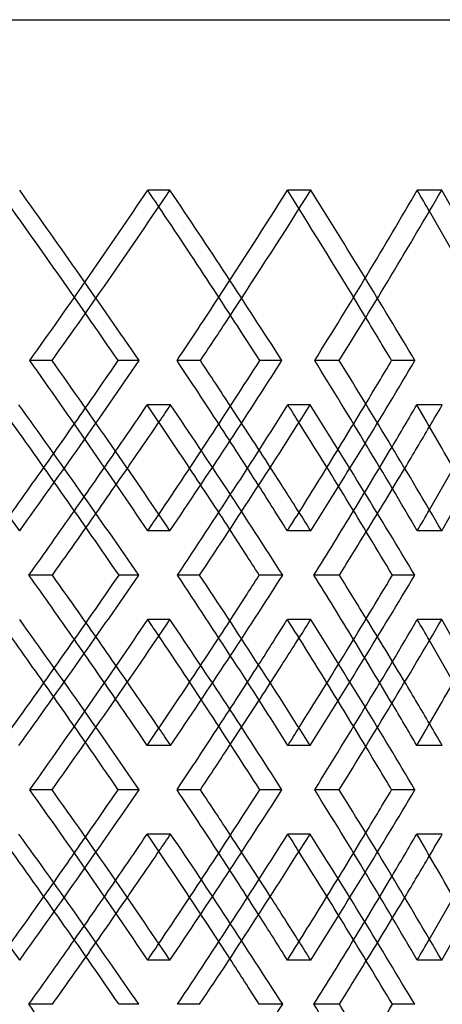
# Model space of a CAD drawing. Header units: millimetres. Extents: x -448 to 448, y -205 to 383.
# Tile 12 of 15: x 211 to 246, y 13 to 95. Entities that reach past the tile are written whole.
import ezdxf

# ---------------------------------------------------------------- set-up
doc = ezdxf.new("R2010")
doc.units = ezdxf.units.MM
doc.layers.add('HIDDEN', color=7, linetype='Continuous')
doc.layers.add('THICK', color=7, linetype='Continuous')

msp = doc.modelspace()

# ---------------------------------------------------------------- linework, layer by layer
at = {"layer": 'HIDDEN'}
for p, q in [((-300, 95), (300, 95)), ((223.195, 80.819), (221.35, 80.819)), ((234.898, 80.819), (232.957, 80.819)), ((245.777, 80.819), (243.746, 80.819)), ((213.397, 66.667), (211.551, 66.667)), ((220.631, 66.667), (218.887, 66.667)), ((237.257, 66.667), (235.224, 66.667)), ((243.559, 66.667), (241.615, 66.667)), ((223.253, 62.986), (221.309, 62.986)), ((234.844, 62.986), (232.996, 62.986)), ((245.828, 62.986), (243.71, 62.986)), ((223.195, 52.514), (221.35, 52.514)), ((234.898, 52.514), (232.957, 52.514)), ((245.777, 52.514), (243.746, 52.514)), ((225.662, 48.833), (223.818, 48.833)), ((232.562, 48.833), (230.62, 48.833)), ((223.195, 45.153), (221.35, 45.153)), ((234.898, 45.153), (232.957, 45.153)), ((245.777, 45.153), (243.746, 45.153)), ((223.253, 34.681), (221.309, 34.681)), ((234.844, 34.681), (232.996, 34.681)), ((245.828, 34.681), (243.71, 34.681)), ((213.397, 31), (211.551, 31)), ((220.631, 31), (218.887, 31)), ((237.257, 31), (235.224, 31)), ((243.559, 31), (241.615, 31)), ((223.253, 27.319), (221.309, 27.319)), ((234.844, 27.319), (232.996, 27.319)), ((245.828, 27.319), (243.71, 27.319)), ((223.195, 16.847), (221.35, 16.847)), ((234.898, 16.847), (232.957, 16.847)), ((245.777, 16.847), (243.746, 16.847)), ((225.662, 13.167), (223.818, 13.167)), ((232.562, 13.167), (230.62, 13.167))]:
    msp.add_line(p, q, dxfattribs=at)
for centre, major_axis, ratio, start_param, end_param in [((0, 80.819), (278.007, -278.007), 0.405559, 1.151453, 1.185507), ((0, 80.819), (280.324, -280.324), 0.405559, 1.138704, 1.185507), ((0, 80.819), (274.544, 274.544), 0.440502, -1.203062, -1.155869), ((0, 80.819), (274.544, -274.544), 0.440502, 1.151314, 1.155869), ((0, 80.819), (270.839, 270.839), 0.476369, -1.155869, -1.126231), ((0, 80.819), (273.096, 273.096), 0.476369, -1.160542, -1.126231), ((0, 80.819), (270.839, -270.839), 0.476369, 1.091011, 1.126231), ((0, 80.819), (273.096, -273.096), 0.476369, 1.079429, 1.126231), ((0, 80.819), (266.897, 266.897), 0.513264, -1.143787, -1.096594), ((0, 80.819), (266.897, -266.897), 0.513264, 1.090787, 1.096594), ((0, 52.514), (280.324, 280.324), 0.405559, -1.185507, -1.138704), ((0, 52.514), (274.544, -274.544), 0.440502, 1.155869, 1.203062), ((0, 52.514), (273.096, 273.096), 0.476369, -1.126231, -1.079429), ((0, 52.514), (266.897, -266.897), 0.513264, 1.096594, 1.143787), ((0, 52.514), (270.839, 270.839), 0.476369, -1.108655, -1.091011), ((0, 52.514), (278.007, 278.007), 0.405559, -1.167931, -1.151453), ((0, 80.819), (273.096, 273.096), 0.476369, -1.189982, -1.185219), ((0, 45.153), (273.096, -273.096), 0.476369, 1.138399, 1.185219), ((0, 45.153), (274.544, 274.544), 0.440502, -1.1436, -1.096389), ((0, 52.514), (273.096, -273.096), 0.476369, 1.143696, 1.160542), ((0, 80.819), (274.544, -274.544), 0.440502, 1.091501, 1.096389), ((0, 80.819), (264.91, 264.91), 0.551299, -1.131949, -1.125943), ((0, 52.514), (270.839, -270.839), 0.476369, 1.138815, 1.155869), ((0, 80.819), (270.839, 270.839), 0.476369, -1.215144, -1.198606), ((0, 80.819), (262.72, 262.72), 0.551299, -1.155869, -1.138129), ((0, 80.819), (273.096, 273.096), 0.476369, -1.219034, -1.202692), ((0, 45.153), (270.839, -270.839), 0.476369, 1.151158, 1.168144), ((0, 80.819), (264.91, 264.91), 0.551299, -1.160916, -1.143417), ((0, 52.514), (273.096, -273.096), 0.476369, 1.126231, 1.131324), ((0, 52.514), (266.897, 266.897), 0.513264, -1.096594, -1.090787), ((0, 52.514), (280.324, -280.324), 0.405559, 1.185507, 1.189518), ((0, 52.514), (274.544, 274.544), 0.440502, -1.155869, -1.151314), ((0, 52.514), (273.096, 273.096), 0.476369, -1.185219, -1.138399), ((0, 52.514), (274.544, -274.544), 0.440502, 1.096389, 1.1436), ((0, 45.153), (280.324, -280.324), 0.405559, 1.138704, 1.185507), ((0, 45.153), (274.544, 274.544), 0.440502, -1.203062, -1.155869), ((0, 45.153), (274.544, -274.544), 0.440502, 1.151314, 1.155869), ((0, 52.514), (270.839, 270.839), 0.476369, -1.168144, -1.151158), ((0, 45.153), (273.096, 273.096), 0.476369, -1.131324, -1.126231), ((0, 45.153), (273.096, -273.096), 0.476369, 1.079429, 1.126231), ((0, 45.153), (266.897, 266.897), 0.513264, -1.143787, -1.096594), ((0, 16.847), (264.91, -264.91), 0.551299, 1.143417, 1.160916), ((0, 45.153), (266.897, -266.897), 0.513264, 1.090787, 1.096594), ((0, 16.847), (273.096, -273.096), 0.476369, 1.202692, 1.219034), ((0, 16.847), (270.839, -270.839), 0.476369, 1.198606, 1.215144), ((0, 16.847), (262.72, -262.72), 0.551299, 1.138129, 1.155869), ((0, 45.153), (270.839, 270.839), 0.476369, -1.155869, -1.138815), ((0, 45.153), (278.007, -278.007), 0.405559, 1.151453, 1.167931), ((0, 45.153), (273.096, 273.096), 0.476369, -1.160542, -1.143696), ((0, 45.153), (270.839, -270.839), 0.476369, 1.091011, 1.108655), ((0, 16.847), (273.096, -273.096), 0.476369, 1.185219, 1.189982), ((0, 16.847), (274.544, 274.544), 0.440502, -1.096389, -1.091501), ((0, 16.847), (264.91, -264.91), 0.551299, 1.125943, 1.131949), ((0, 16.847), (280.324, 280.324), 0.405559, -1.185507, -1.138704), ((0, 16.847), (274.544, -274.544), 0.440502, 1.155869, 1.203062), ((0, 16.847), (273.096, 273.096), 0.476369, -1.126231, -1.079429), ((0, 16.847), (266.897, -266.897), 0.513264, 1.096594, 1.143787), ((0, 16.847), (278.007, 278.007), 0.405559, -1.167931, -1.151453), ((0, 45.153), (273.096, 273.096), 0.476369, -1.189982, -1.185219), ((0, 9.486), (273.096, -273.096), 0.476369, 1.138399, 1.185219), ((0, 9.486), (274.544, 274.544), 0.440502, -1.1436, -1.096389), ((0, 16.847), (273.096, -273.096), 0.476369, 1.143696, 1.160542), ((0, 45.153), (274.544, -274.544), 0.440502, 1.091501, 1.096389), ((0, 16.847), (270.839, 270.839), 0.476369, -1.108655, -1.091011), ((0, 45.153), (264.91, 264.91), 0.551299, -1.131949, -1.125943), ((0, 16.847), (270.839, -270.839), 0.476369, 1.138815, 1.155869), ((0, 45.153), (262.72, 262.72), 0.551299, -1.155869, -1.138129), ((0, 45.153), (270.839, 270.839), 0.476369, -1.215144, -1.198606), ((0, 45.153), (273.096, 273.096), 0.476369, -1.219034, -1.202692), ((0, 9.486), (270.839, -270.839), 0.476369, 1.151158, 1.168144), ((0, 45.153), (264.91, 264.91), 0.551299, -1.160916, -1.143417), ((0, 16.847), (280.324, -280.324), 0.405559, 1.185507, 1.189518), ((0, 16.847), (274.544, 274.544), 0.440502, -1.155869, -1.151314), ((0, 16.847), (273.096, -273.096), 0.476369, 1.126231, 1.131324), ((0, 16.847), (266.897, 266.897), 0.513264, -1.096594, -1.090787), ((0, 16.847), (273.096, 273.096), 0.476369, -1.185219, -1.138399)]:
    msp.add_ellipse(centre, major_axis=major_axis, ratio=ratio, start_param=start_param, end_param=end_param, dxfattribs=at)
at = {"layer": 'THICK'}
for p, q in [((-447.5, 95), (447.5, 95)), ((225.724, 66.667), (223.78, 66.667)), ((232.503, 66.667), (230.656, 66.667)), ((213.428, 48.833), (211.475, 48.833)), ((220.601, 48.833), (218.96, 48.833)), ((237.284, 48.833), (235.158, 48.833)), ((243.533, 48.833), (241.678, 48.833)), ((225.724, 31), (223.78, 31)), ((232.503, 31), (230.656, 31)), ((213.428, 13.167), (211.475, 13.167)), ((220.601, 13.167), (218.96, 13.167)), ((237.284, 13.167), (235.158, 13.167)), ((243.533, 13.167), (241.678, 13.167))]:
    msp.add_line(p, q, dxfattribs=at)
for centre, major_axis, ratio, start_param, end_param in [((0, 80.819), (276.832, 276.832), 0.440502, -1.202672, -1.155869), ((0, 80.819), (276.832, -276.832), 0.440502, 1.109066, 1.155869), ((0, 80.819), (269.121, 269.121), 0.513264, -1.143396, -1.096594), ((0, 80.819), (269.121, -269.121), 0.513264, 1.049791, 1.096594), ((0, 80.819), (274.544, -274.544), 0.440502, 1.108676, 1.151314), ((0, 80.819), (266.897, -266.897), 0.513264, 1.049401, 1.090787), ((0, 80.819), (270.839, 270.839), 0.476369, -1.173424, -1.155869), ((0, 80.819), (278.007, -278.007), 0.405559, 1.138314, 1.151453), ((0, 80.819), (273.096, 273.096), 0.476369, -1.173034, -1.160542), ((0, 80.819), (270.839, -270.839), 0.476369, 1.079038, 1.091011), ((0, 52.514), (276.832, -276.832), 0.440502, 1.155869, 1.202672), ((0, 52.514), (278.007, 278.007), 0.405559, -1.151453, -1.138314), ((0, 52.514), (274.544, 274.544), 0.440502, -1.151314, -1.108676), ((0, 52.514), (276.832, 276.832), 0.440502, -1.155869, -1.109066), ((0, 52.514), (270.839, -270.839), 0.476369, 1.155869, 1.173424), ((0, 52.514), (273.096, -273.096), 0.476369, 1.160542, 1.173034), ((0, 52.514), (269.121, -269.121), 0.513264, 1.096594, 1.143396), ((0, 52.514), (270.839, 270.839), 0.476369, -1.091011, -1.079038), ((0, 52.514), (266.897, 266.897), 0.513264, -1.090787, -1.049401), ((0, 52.514), (269.121, 269.121), 0.513264, -1.096594, -1.049791), ((0, 80.819), (283.569, -283.569), 0.371447, 1.109208, 1.156157), ((0, 80.819), (270.839, 270.839), 0.476369, -1.198606, -1.185711), ((0, 45.153), (270.839, -270.839), 0.476369, 1.168144, 1.185711), ((0, 45.153), (276.832, 276.832), 0.440502, -1.143701, -1.096882), ((0, 80.819), (276.832, -276.832), 0.440502, 1.049932, 1.096882), ((0, 80.819), (262.72, 262.72), 0.551299, -1.138129, -1.126436), ((0, 45.153), (262.72, -262.72), 0.551299, 1.108868, 1.126436), ((0, 80.819), (281.226, -281.226), 0.371447, 1.108321, 1.151867), ((0, 80.819), (273.096, 273.096), 0.476369, -1.202692, -1.189982), ((0, 80.819), (274.544, -274.544), 0.440502, 1.049046, 1.091501), ((0, 80.819), (264.91, 264.91), 0.551299, -1.143417, -1.131949), ((0, 52.514), (278.007, 278.007), 0.405559, -1.185507, -1.167931), ((0, 52.514), (273.096, -273.096), 0.476369, 1.131324, 1.143696), ((0, 52.514), (270.839, 270.839), 0.476369, -1.126231, -1.108655), ((0, 52.514), (270.839, -270.839), 0.476369, 1.126231, 1.138815), ((0, 80.819), (270.839, 270.839), 0.476369, -1.233054, -1.215144), ((0, 80.819), (262.72, 262.72), 0.551299, -1.173779, -1.155869), ((0, 80.819), (273.096, 273.096), 0.476369, -1.232168, -1.219034), ((0, 45.153), (270.839, -270.839), 0.476369, 1.138501, 1.151158), ((0, 80.819), (264.91, 264.91), 0.551299, -1.172893, -1.160916), ((0, 16.847), (281.226, 281.226), 0.371447, -1.151867, -1.108321), ((0, 16.847), (283.569, 283.569), 0.371447, -1.156157, -1.109208), ((0, 16.847), (270.839, -270.839), 0.476369, 1.215144, 1.233054), ((0, 16.847), (273.096, -273.096), 0.476369, 1.219034, 1.232168), ((0, 52.514), (276.832, -276.832), 0.440502, 1.096882, 1.143701), ((0, 52.514), (270.839, 270.839), 0.476369, -1.151158, -1.138501), ((0, 16.847), (274.544, 274.544), 0.440502, -1.091501, -1.049046), ((0, 16.847), (276.832, 276.832), 0.440502, -1.096882, -1.049932), ((0, 16.847), (262.72, -262.72), 0.551299, 1.155869, 1.173779), ((0, 16.847), (264.91, -264.91), 0.551299, 1.160916, 1.172893), ((0, 45.153), (278.007, -278.007), 0.405559, 1.167931, 1.185507), ((0, 45.153), (276.832, 276.832), 0.440502, -1.202672, -1.155869), ((0, 45.153), (276.832, -276.832), 0.440502, 1.109066, 1.155869), ((0, 45.153), (270.839, 270.839), 0.476369, -1.138815, -1.126231), ((0, 45.153), (270.839, -270.839), 0.476369, 1.108655, 1.126231), ((0, 45.153), (269.121, 269.121), 0.513264, -1.143396, -1.096594), ((0, 45.153), (269.121, -269.121), 0.513264, 1.049791, 1.096594), ((0, 45.153), (274.544, -274.544), 0.440502, 1.108676, 1.151314), ((0, 45.153), (273.096, 273.096), 0.476369, -1.143696, -1.131324), ((0, 45.153), (266.897, -266.897), 0.513264, 1.049401, 1.090787), ((0, 16.847), (273.096, -273.096), 0.476369, 1.189982, 1.202692), ((0, 52.514), (270.839, 270.839), 0.476369, -1.185711, -1.168144), ((0, 16.847), (264.91, -264.91), 0.551299, 1.131949, 1.143417), ((0, 52.514), (262.72, 262.72), 0.551299, -1.126436, -1.108868), ((0, 16.847), (270.839, -270.839), 0.476369, 1.185711, 1.198606), ((0, 16.847), (262.72, -262.72), 0.551299, 1.126436, 1.138129), ((0, 45.153), (270.839, 270.839), 0.476369, -1.173424, -1.155869), ((0, 45.153), (278.007, -278.007), 0.405559, 1.138314, 1.151453), ((0, 45.153), (273.096, 273.096), 0.476369, -1.173034, -1.160542), ((0, 45.153), (270.839, -270.839), 0.476369, 1.079038, 1.091011), ((0, 16.847), (276.832, -276.832), 0.440502, 1.155869, 1.202672), ((0, 16.847), (278.007, 278.007), 0.405559, -1.151453, -1.138314), ((0, 16.847), (274.544, 274.544), 0.440502, -1.151314, -1.108676), ((0, 16.847), (276.832, 276.832), 0.440502, -1.155869, -1.109066), ((0, 16.847), (270.839, -270.839), 0.476369, 1.155869, 1.173424), ((0, 16.847), (273.096, -273.096), 0.476369, 1.160542, 1.173034), ((0, 16.847), (269.121, -269.121), 0.513264, 1.096594, 1.143396), ((0, 16.847), (270.839, 270.839), 0.476369, -1.091011, -1.079038), ((0, 16.847), (266.897, 266.897), 0.513264, -1.090787, -1.049401), ((0, 16.847), (269.121, 269.121), 0.513264, -1.096594, -1.049791), ((0, 45.153), (283.569, -283.569), 0.371447, 1.109208, 1.156157), ((0, 45.153), (270.839, 270.839), 0.476369, -1.198606, -1.185711), ((0, 9.486), (270.839, -270.839), 0.476369, 1.168144, 1.185711), ((0, 9.486), (276.832, 276.832), 0.440502, -1.143701, -1.096882), ((0, 45.153), (276.832, -276.832), 0.440502, 1.049932, 1.096882), ((0, 45.153), (262.72, 262.72), 0.551299, -1.138129, -1.126436), ((0, 9.486), (262.72, -262.72), 0.551299, 1.108868, 1.126436), ((0, 45.153), (281.226, -281.226), 0.371447, 1.108321, 1.151867), ((0, 45.153), (273.096, 273.096), 0.476369, -1.202692, -1.189982), ((0, 45.153), (274.544, -274.544), 0.440502, 1.049046, 1.091501), ((0, 45.153), (264.91, 264.91), 0.551299, -1.143417, -1.131949), ((0, 16.847), (278.007, 278.007), 0.405559, -1.185507, -1.167931), ((0, 16.847), (273.096, -273.096), 0.476369, 1.131324, 1.143696), ((0, 16.847), (270.839, 270.839), 0.476369, -1.126231, -1.108655), ((0, 16.847), (270.839, -270.839), 0.476369, 1.126231, 1.138815), ((0, 45.153), (270.839, 270.839), 0.476369, -1.233054, -1.215144), ((0, 45.153), (262.72, 262.72), 0.551299, -1.173779, -1.155869), ((0, 45.153), (273.096, 273.096), 0.476369, -1.232168, -1.219034), ((0, 9.486), (270.839, -270.839), 0.476369, 1.138501, 1.151158), ((0, 45.153), (264.91, 264.91), 0.551299, -1.172893, -1.160916), ((0, -18.819), (270.839, -270.839), 0.476369, 1.215144, 1.233054), ((0, -18.819), (274.544, 274.544), 0.440502, -1.091501, -1.049046), ((0, -18.819), (262.72, -262.72), 0.551299, 1.155869, 1.173779), ((0, -18.819), (264.91, -264.91), 0.551299, 1.160916, 1.172893)]:
    msp.add_ellipse(centre, major_axis=major_axis, ratio=ratio, start_param=start_param, end_param=end_param, dxfattribs=at)

doc.saveas('drawing.dxf')
